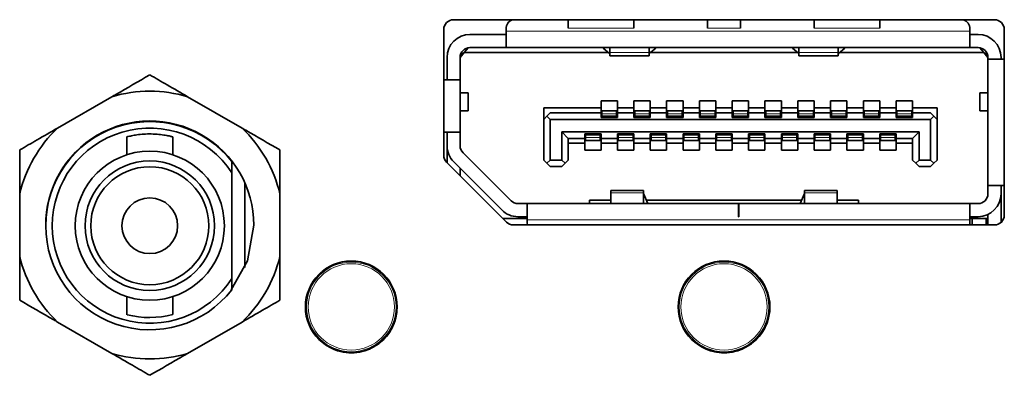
# Model space of a CAD drawing. Header units: millimetres. Extents: x 0 to 1118, y 0 to 864.
# Tile 41 of 172: x 317.65 to 325.16, y 378.8 to 381.51. Entities that reach past the tile are written whole.
import ezdxf

# ---------------------------------------------------------------- set-up
doc = ezdxf.new("R2010")
doc.units = ezdxf.units.MM

msp = doc.modelspace()

# ---------------------------------------------------------------- linework, layer by layer
at = {"color": 7, "linetype": 'Continuous', "lineweight": 35}
for p, q in [((325.0878, 381.5122), (320.9628, 381.5122)), ((321.8378, 381.5122), (321.8378, 381.4485)), ((322.3378, 381.4485), (322.3378, 381.5122)), ((322.9003, 381.5122), (322.9003, 381.4485)), ((323.1503, 381.4485), (323.1503, 381.5122)), ((323.7128, 381.5122), (323.7128, 381.4485)), ((324.2128, 381.5122), (324.2128, 381.4485)), ((320.8878, 381.4372), (320.8878, 380.4783)), ((321.0878, 381.3997), (321.3628, 381.3997)), ((321.3628, 381.4422), (321.3628, 381.4247)), ((321.3628, 381.4247), (321.3628, 381.2997)), ((324.9003, 381.4247), (324.9003, 381.4422)), ((324.9003, 381.2997), (324.9003, 381.4247)), ((324.9003, 381.3997), (324.9628, 381.3997)), ((325.1628, 380.0222), (325.1628, 381.4372)), ((321.0441, 381.2622), (321.0743, 381.2985)), ((321.0878, 381.2997), (321.3628, 381.2997)), ((324.9003, 381.2997), (321.3628, 381.2997)), ((322.1041, 381.2961), (322.1041, 381.2997)), ((322.1541, 381.2997), (322.1541, 381.2611)), ((322.4541, 381.2611), (322.4541, 381.2997)), ((322.5041, 381.2997), (322.5041, 381.2961)), ((323.5466, 381.2961), (323.5466, 381.2997)), ((323.5966, 381.2997), (323.5966, 381.2611)), ((323.8966, 381.2611), (323.8966, 381.2997)), ((323.9466, 381.2997), (323.9466, 381.2961)), ((324.9003, 381.2997), (324.9628, 381.2997)), ((324.9763, 381.2985), (325.0066, 381.2622)), ((320.9128, 381.0547), (320.9128, 381.2247)), ((321.0128, 381.2247), (321.0441, 381.2622)), ((321.0128, 381.2247), (321.0128, 381.0547)), ((321.0129, 381.2273), (321.0253, 381.2397)), ((321.0253, 381.2397), (321.0253, 381.2662)), ((322.1434, 381.2622), (321.0441, 381.2622)), ((322.1528, 381.2541), (322.1041, 381.2961)), ((322.1541, 381.2611), (322.1541, 381.2372)), ((322.1541, 381.2372), (322.4541, 381.2372)), ((322.1541, 381.2372), (322.4541, 381.2372)), ((322.4541, 381.2372), (322.4541, 381.2611)), ((322.5041, 381.2961), (322.4553, 381.2541)), ((323.5859, 381.2622), (322.4647, 381.2622)), ((323.5466, 381.2961), (323.5953, 381.2541)), ((323.5966, 381.2611), (323.5966, 381.2372)), ((323.5966, 381.2372), (323.8966, 381.2372)), ((323.5966, 381.2372), (323.8966, 381.2372)), ((323.8966, 381.2372), (323.8966, 381.2611)), ((323.8978, 381.2541), (323.9466, 381.2961)), ((325.0066, 381.2622), (323.9072, 381.2622)), ((325.0066, 381.2622), (325.0378, 381.2247)), ((325.0253, 381.2397), (325.0253, 381.2662)), ((325.0378, 381.2122), (325.0378, 381.2247)), ((325.1378, 381.2247), (325.1378, 381.2122)), ((325.0378, 380.2472), (325.0378, 381.2122)), ((325.1628, 381.2122), (325.0378, 381.2122)), ((321.0128, 381.0547), (320.8878, 381.0547)), ((321.0128, 381.0547), (321.0128, 380.6547)), ((318.3575, 380.925), (317.9427, 380.6855)), ((319.3497, 380.6855), (318.9349, 380.925)), ((321.0753, 380.9535), (321.0128, 380.9535)), ((321.0753, 380.816), (321.0753, 380.9535)), ((321.0753, 380.816), (321.0753, 380.9535)), ((324.9753, 380.9535), (324.9753, 380.816)), ((324.9753, 380.9535), (324.9753, 380.816)), ((325.0378, 380.9535), (324.9753, 380.9535)), ((322.0878, 380.8922), (322.2128, 380.8922)), ((322.0878, 380.8397), (322.0878, 380.8922)), ((322.2128, 380.8922), (322.2128, 380.8397)), ((322.3378, 380.8922), (322.4628, 380.8922)), ((322.3378, 380.8397), (322.3378, 380.8922)), ((322.4628, 380.8922), (322.4628, 380.8397)), ((322.5878, 380.8922), (322.7128, 380.8922)), ((322.5878, 380.8397), (322.5878, 380.8922)), ((322.7128, 380.8922), (322.7128, 380.8397)), ((322.8378, 380.8922), (322.9628, 380.8922)), ((322.8378, 380.8397), (322.8378, 380.8922)), ((322.9628, 380.8922), (322.9628, 380.8397)), ((323.0878, 380.8922), (323.2128, 380.8922)), ((323.0878, 380.8397), (323.0878, 380.8922)), ((323.2128, 380.8922), (323.2128, 380.8397)), ((323.3378, 380.8922), (323.4628, 380.8922)), ((323.3378, 380.8397), (323.3378, 380.8922)), ((323.4628, 380.8922), (323.4628, 380.8397)), ((323.5878, 380.8922), (323.7128, 380.8922)), ((323.5878, 380.8397), (323.5878, 380.8922)), ((323.7128, 380.8922), (323.7128, 380.8397)), ((323.8378, 380.8922), (323.9628, 380.8922)), ((323.8378, 380.8397), (323.8378, 380.8922)), ((323.9628, 380.8922), (323.9628, 380.8397)), ((324.0878, 380.8922), (324.2128, 380.8922)), ((324.0878, 380.8397), (324.0878, 380.8922)), ((324.2128, 380.8922), (324.2128, 380.8397)), ((324.3378, 380.8922), (324.4628, 380.8922)), ((324.3378, 380.8397), (324.3378, 380.8922)), ((324.4628, 380.8922), (324.4628, 380.8397)), ((321.0128, 380.816), (321.0753, 380.816)), ((321.6503, 380.8397), (322.0878, 380.8397)), ((321.6503, 380.8397), (321.6503, 380.7522)), ((321.6503, 380.7522), (321.6753, 380.7772)), ((321.7003, 380.8022), (321.6753, 380.7772)), ((321.6753, 380.7772), (321.7003, 380.7522)), ((322.0878, 380.8022), (321.7003, 380.8022)), ((322.0878, 380.8022), (322.0878, 380.8397)), ((322.0878, 380.7672), (322.0878, 380.8022)), ((322.2066, 380.8172), (322.0941, 380.8172)), ((322.0941, 380.8172), (322.0941, 380.7951)), ((322.0941, 380.7951), (322.0941, 380.7779)), ((322.0941, 380.7779), (322.0941, 380.7747)), ((322.0941, 380.7747), (322.0941, 380.7672)), ((322.2066, 380.8172), (322.2066, 380.7951)), ((322.2066, 380.7951), (322.2066, 380.7779)), ((322.2066, 380.7779), (322.2066, 380.7747)), ((322.2066, 380.7747), (322.2066, 380.7672)), ((322.2128, 380.8397), (322.3378, 380.8397)), ((322.2128, 380.8397), (322.2128, 380.8022)), ((322.2128, 380.8022), (322.2128, 380.7672)), ((322.3378, 380.8022), (322.2128, 380.8022)), ((322.3378, 380.8022), (322.3378, 380.8397)), ((322.3378, 380.7672), (322.3378, 380.8022)), ((322.4566, 380.8172), (322.3441, 380.8172)), ((322.3441, 380.8172), (322.3441, 380.7951)), ((322.3441, 380.7951), (322.3441, 380.7779)), ((322.3441, 380.7779), (322.3441, 380.7747)), ((322.3441, 380.7747), (322.3441, 380.7672)), ((322.4566, 380.8172), (322.4566, 380.7951)), ((322.4566, 380.7951), (322.4566, 380.7779)), ((322.4566, 380.7779), (322.4566, 380.7747)), ((322.4566, 380.7747), (322.4566, 380.7672)), ((322.4628, 380.8397), (322.5878, 380.8397)), ((322.4628, 380.8397), (322.4628, 380.8022)), ((322.4628, 380.8022), (322.4628, 380.7672)), ((322.5878, 380.8022), (322.4628, 380.8022)), ((322.5878, 380.8022), (322.5878, 380.8397)), ((322.5878, 380.7672), (322.5878, 380.8022)), ((322.7066, 380.8172), (322.5941, 380.8172)), ((322.5941, 380.8172), (322.5941, 380.7951)), ((322.5941, 380.7951), (322.5941, 380.7779)), ((322.5941, 380.7779), (322.5941, 380.7747)), ((322.5941, 380.7747), (322.5941, 380.7672)), ((322.7066, 380.8172), (322.7066, 380.7951)), ((322.7066, 380.7951), (322.7066, 380.7779)), ((322.7066, 380.7779), (322.7066, 380.7747)), ((322.7066, 380.7747), (322.7066, 380.7672)), ((322.7128, 380.8397), (322.8378, 380.8397)), ((322.7128, 380.8397), (322.7128, 380.8022)), ((322.7128, 380.8022), (322.7128, 380.7672)), ((322.8378, 380.8022), (322.7128, 380.8022)), ((322.8378, 380.8022), (322.8378, 380.8397)), ((322.8378, 380.7672), (322.8378, 380.8022)), ((322.9566, 380.8172), (322.8441, 380.8172)), ((322.8441, 380.8172), (322.8441, 380.7951)), ((322.8441, 380.7951), (322.8441, 380.7779)), ((322.8441, 380.7779), (322.8441, 380.7747)), ((322.8441, 380.7747), (322.8441, 380.7672)), ((322.9566, 380.8172), (322.9566, 380.7951)), ((322.9566, 380.7951), (322.9566, 380.7779)), ((322.9566, 380.7779), (322.9566, 380.7747)), ((322.9566, 380.7747), (322.9566, 380.7672)), ((322.9628, 380.8397), (323.0878, 380.8397)), ((322.9628, 380.8397), (322.9628, 380.8022)), ((322.9628, 380.8022), (322.9628, 380.7672)), ((323.0878, 380.8022), (322.9628, 380.8022)), ((323.0878, 380.8022), (323.0878, 380.8397)), ((323.0878, 380.7672), (323.0878, 380.8022)), ((323.2066, 380.8172), (323.0941, 380.8172)), ((323.0941, 380.8172), (323.0941, 380.7951)), ((323.0941, 380.7951), (323.0941, 380.7779)), ((323.0941, 380.7779), (323.0941, 380.7747)), ((323.0941, 380.7747), (323.0941, 380.7672)), ((323.2066, 380.8172), (323.2066, 380.7951)), ((323.2066, 380.7951), (323.2066, 380.7779)), ((323.2066, 380.7779), (323.2066, 380.7747)), ((323.2066, 380.7747), (323.2066, 380.7672)), ((323.2128, 380.8397), (323.3378, 380.8397)), ((323.2128, 380.8397), (323.2128, 380.8022)), ((323.2128, 380.8022), (323.2128, 380.7672)), ((323.3378, 380.8022), (323.2128, 380.8022)), ((323.3378, 380.8022), (323.3378, 380.8397)), ((323.3378, 380.7672), (323.3378, 380.8022)), ((323.4566, 380.8172), (323.3441, 380.8172)), ((323.3441, 380.8172), (323.3441, 380.7951)), ((323.3441, 380.7951), (323.3441, 380.7779)), ((323.3441, 380.7779), (323.3441, 380.7747)), ((323.3441, 380.7747), (323.3441, 380.7672)), ((323.4566, 380.8172), (323.4566, 380.7951)), ((323.4566, 380.7951), (323.4566, 380.7779)), ((323.4566, 380.7779), (323.4566, 380.7747)), ((323.4566, 380.7747), (323.4566, 380.7672)), ((323.4628, 380.8397), (323.5878, 380.8397)), ((323.4628, 380.8397), (323.4628, 380.8022)), ((323.4628, 380.8022), (323.4628, 380.7672)), ((323.5878, 380.8022), (323.4628, 380.8022)), ((323.5878, 380.8022), (323.5878, 380.8397)), ((323.5878, 380.7672), (323.5878, 380.8022)), ((323.7066, 380.8172), (323.5941, 380.8172)), ((323.5941, 380.8172), (323.5941, 380.7951)), ((323.5941, 380.7951), (323.5941, 380.7779)), ((323.5941, 380.7779), (323.5941, 380.7747)), ((323.5941, 380.7747), (323.5941, 380.7672)), ((323.7066, 380.8172), (323.7066, 380.7951)), ((323.7066, 380.7951), (323.7066, 380.7779)), ((323.7066, 380.7779), (323.7066, 380.7747)), ((323.7066, 380.7747), (323.7066, 380.7672)), ((323.7128, 380.8397), (323.8378, 380.8397)), ((323.7128, 380.8397), (323.7128, 380.8022)), ((323.7128, 380.8022), (323.7128, 380.7672)), ((323.8378, 380.8022), (323.7128, 380.8022)), ((323.8378, 380.8022), (323.8378, 380.8397)), ((323.8378, 380.7672), (323.8378, 380.8022)), ((323.9566, 380.8172), (323.8441, 380.8172)), ((323.8441, 380.8172), (323.8441, 380.7951)), ((323.8441, 380.7951), (323.8441, 380.7779)), ((323.8441, 380.7779), (323.8441, 380.7747)), ((323.8441, 380.7747), (323.8441, 380.7672)), ((323.9566, 380.8172), (323.9566, 380.7951)), ((323.9566, 380.7951), (323.9566, 380.7779)), ((323.9566, 380.7779), (323.9566, 380.7747)), ((323.9566, 380.7747), (323.9566, 380.7672)), ((323.9628, 380.8397), (324.0878, 380.8397)), ((323.9628, 380.8397), (323.9628, 380.8022)), ((323.9628, 380.8022), (323.9628, 380.7672)), ((324.0878, 380.8022), (323.9628, 380.8022)), ((324.0878, 380.8022), (324.0878, 380.8397)), ((324.0878, 380.7672), (324.0878, 380.8022)), ((324.2066, 380.8172), (324.0941, 380.8172)), ((324.0941, 380.8172), (324.0941, 380.7951)), ((324.0941, 380.7951), (324.0941, 380.7779)), ((324.0941, 380.7779), (324.0941, 380.7747)), ((324.0941, 380.7747), (324.0941, 380.7672)), ((324.2066, 380.8172), (324.2066, 380.7951)), ((324.2066, 380.7951), (324.2066, 380.7779)), ((324.2066, 380.7779), (324.2066, 380.7747)), ((324.2066, 380.7747), (324.2066, 380.7672)), ((324.2128, 380.8397), (324.3378, 380.8397)), ((324.2128, 380.8397), (324.2128, 380.8022)), ((324.2128, 380.8022), (324.2128, 380.7672)), ((324.3378, 380.8022), (324.2128, 380.8022)), ((324.3378, 380.8022), (324.3378, 380.8397)), ((324.3378, 380.7672), (324.3378, 380.8022)), ((324.4566, 380.8172), (324.3441, 380.8172)), ((324.3441, 380.8172), (324.3441, 380.7951)), ((324.3441, 380.7951), (324.3441, 380.7779)), ((324.3441, 380.7779), (324.3441, 380.7747)), ((324.3441, 380.7747), (324.3441, 380.7672)), ((324.4566, 380.8172), (324.4566, 380.7951)), ((324.4566, 380.7951), (324.4566, 380.7779)), ((324.4566, 380.7779), (324.4566, 380.7747)), ((324.4566, 380.7747), (324.4566, 380.7672)), ((324.4628, 380.8397), (324.6503, 380.8397)), ((324.4628, 380.8397), (324.4628, 380.8022)), ((324.4628, 380.8022), (324.4628, 380.7672)), ((324.6003, 380.8022), (324.4628, 380.8022)), ((324.6253, 380.7772), (324.6003, 380.8022)), ((324.6003, 380.7522), (324.6253, 380.7772)), ((324.6253, 380.7772), (324.6503, 380.7522)), ((324.6503, 380.8397), (324.6503, 380.7522)), ((324.9753, 380.816), (325.0378, 380.816)), ((321.6503, 380.4422), (321.6503, 380.7522)), ((321.7003, 380.7522), (321.7003, 380.4422)), ((324.6003, 380.7522), (321.7003, 380.7522)), ((322.2128, 380.7672), (322.0878, 380.7672)), ((322.4628, 380.7672), (322.3378, 380.7672)), ((322.7128, 380.7672), (322.5878, 380.7672)), ((322.9628, 380.7672), (322.8378, 380.7672)), ((323.2128, 380.7672), (323.0878, 380.7672)), ((323.4628, 380.7672), (323.3378, 380.7672)), ((323.7128, 380.7672), (323.5878, 380.7672)), ((323.9628, 380.7672), (323.8378, 380.7672)), ((324.2128, 380.7672), (324.0878, 380.7672)), ((324.4628, 380.7672), (324.3378, 380.7672)), ((324.6003, 380.4422), (324.6003, 380.7522)), ((324.6503, 380.7522), (324.6503, 380.4422)), ((320.8878, 380.6547), (321.0128, 380.6547)), ((320.9128, 380.6547), (320.9128, 380.5508)), ((321.0128, 380.5508), (321.0128, 380.6547)), ((321.7878, 380.6572), (324.5128, 380.6572)), ((321.7878, 380.4422), (321.7878, 380.6572)), ((321.7878, 380.6572), (321.8378, 380.6072)), ((321.9628, 380.6422), (322.0878, 380.6422)), ((321.9628, 380.6072), (321.9628, 380.6422)), ((321.9691, 380.6422), (321.9691, 380.6347)), ((321.9691, 380.6347), (321.9691, 380.6316)), ((321.9691, 380.6316), (321.9691, 380.6144)), ((322.0816, 380.6422), (322.0816, 380.6347)), ((322.0816, 380.6347), (322.0816, 380.6316)), ((322.0816, 380.6316), (322.0816, 380.6144)), ((322.0878, 380.6422), (322.0878, 380.6072)), ((322.2128, 380.6422), (322.3378, 380.6422)), ((322.2128, 380.6072), (322.2128, 380.6422)), ((322.2191, 380.6422), (322.2191, 380.6347)), ((322.2191, 380.6347), (322.2191, 380.6316)), ((322.2191, 380.6316), (322.2191, 380.6144)), ((322.3316, 380.6422), (322.3316, 380.6347)), ((322.3316, 380.6347), (322.3316, 380.6316)), ((322.3316, 380.6316), (322.3316, 380.6144)), ((322.3378, 380.6422), (322.3378, 380.6072)), ((322.4628, 380.6422), (322.5878, 380.6422)), ((322.4628, 380.6072), (322.4628, 380.6422)), ((322.4691, 380.6422), (322.4691, 380.6347)), ((322.4691, 380.6347), (322.4691, 380.6316)), ((322.4691, 380.6316), (322.4691, 380.6144)), ((322.5816, 380.6422), (322.5816, 380.6347)), ((322.5816, 380.6347), (322.5816, 380.6316)), ((322.5816, 380.6316), (322.5816, 380.6144)), ((322.5878, 380.6422), (322.5878, 380.6072)), ((322.7128, 380.6422), (322.8378, 380.6422)), ((322.7128, 380.6072), (322.7128, 380.6422)), ((322.7191, 380.6422), (322.7191, 380.6347)), ((322.7191, 380.6347), (322.7191, 380.6316)), ((322.7191, 380.6316), (322.7191, 380.6144)), ((322.8316, 380.6422), (322.8316, 380.6347)), ((322.8316, 380.6347), (322.8316, 380.6316)), ((322.8316, 380.6316), (322.8316, 380.6144)), ((322.8378, 380.6422), (322.8378, 380.6072)), ((322.9628, 380.6422), (323.0878, 380.6422)), ((322.9628, 380.6072), (322.9628, 380.6422)), ((322.9691, 380.6422), (322.9691, 380.6347)), ((322.9691, 380.6347), (322.9691, 380.6316)), ((322.9691, 380.6316), (322.9691, 380.6144)), ((323.0816, 380.6422), (323.0816, 380.6347)), ((323.0816, 380.6347), (323.0816, 380.6316)), ((323.0816, 380.6316), (323.0816, 380.6144)), ((323.0878, 380.6422), (323.0878, 380.6072)), ((323.2128, 380.6422), (323.3378, 380.6422)), ((323.2128, 380.6072), (323.2128, 380.6422)), ((323.2191, 380.6422), (323.2191, 380.6347)), ((323.2191, 380.6347), (323.2191, 380.6316)), ((323.2191, 380.6316), (323.2191, 380.6144)), ((323.3316, 380.6422), (323.3316, 380.6347)), ((323.3316, 380.6347), (323.3316, 380.6316)), ((323.3316, 380.6316), (323.3316, 380.6144)), ((323.3378, 380.6422), (323.3378, 380.6072)), ((323.4628, 380.6422), (323.5878, 380.6422)), ((323.4628, 380.6072), (323.4628, 380.6422)), ((323.4691, 380.6422), (323.4691, 380.6347)), ((323.4691, 380.6347), (323.4691, 380.6316)), ((323.4691, 380.6316), (323.4691, 380.6144)), ((323.5816, 380.6422), (323.5816, 380.6347)), ((323.5816, 380.6347), (323.5816, 380.6316)), ((323.5816, 380.6316), (323.5816, 380.6144)), ((323.5878, 380.6422), (323.5878, 380.6072)), ((323.7128, 380.6422), (323.8378, 380.6422)), ((323.7128, 380.6072), (323.7128, 380.6422)), ((323.7191, 380.6422), (323.7191, 380.6347)), ((323.7191, 380.6347), (323.7191, 380.6316)), ((323.7191, 380.6316), (323.7191, 380.6144)), ((323.8316, 380.6422), (323.8316, 380.6347)), ((323.8316, 380.6347), (323.8316, 380.6316)), ((323.8316, 380.6316), (323.8316, 380.6144)), ((323.8378, 380.6422), (323.8378, 380.6072)), ((323.9628, 380.6422), (324.0878, 380.6422)), ((323.9628, 380.6072), (323.9628, 380.6422)), ((323.9691, 380.6422), (323.9691, 380.6347)), ((323.9691, 380.6347), (323.9691, 380.6316)), ((323.9691, 380.6316), (323.9691, 380.6144)), ((324.0816, 380.6422), (324.0816, 380.6347)), ((324.0816, 380.6347), (324.0816, 380.6316)), ((324.0816, 380.6316), (324.0816, 380.6144)), ((324.0878, 380.6422), (324.0878, 380.6072)), ((324.2128, 380.6422), (324.3378, 380.6422)), ((324.2128, 380.6072), (324.2128, 380.6422)), ((324.2191, 380.6422), (324.2191, 380.6347)), ((324.2191, 380.6347), (324.2191, 380.6316)), ((324.2191, 380.6316), (324.2191, 380.6144)), ((324.3316, 380.6422), (324.3316, 380.6347)), ((324.3316, 380.6347), (324.3316, 380.6316)), ((324.3316, 380.6316), (324.3316, 380.6144)), ((324.3378, 380.6422), (324.3378, 380.6072)), ((324.4628, 380.6072), (324.5128, 380.6572)), ((324.5128, 380.4422), (324.5128, 380.6572)), ((318.4712, 380.6194), (318.4712, 380.4821)), ((318.8212, 380.4821), (318.8212, 380.6188)), ((321.8378, 380.6072), (321.8378, 380.4422)), ((321.8378, 380.6072), (321.9628, 380.6072)), ((321.9628, 380.5697), (321.8378, 380.5697)), ((321.9628, 380.5697), (321.9628, 380.6072)), ((321.9628, 380.5172), (321.9628, 380.5697)), ((321.9691, 380.6144), (321.9691, 380.5922)), ((322.0816, 380.5922), (321.9691, 380.5922)), ((322.0816, 380.6144), (322.0816, 380.5922)), ((322.0878, 380.6072), (322.2128, 380.6072)), ((322.0878, 380.6072), (322.0878, 380.5697)), ((322.2128, 380.5697), (322.0878, 380.5697)), ((322.0878, 380.5697), (322.0878, 380.5172)), ((322.2128, 380.5697), (322.2128, 380.6072)), ((322.2128, 380.5172), (322.2128, 380.5697)), ((322.2191, 380.6144), (322.2191, 380.5922)), ((322.3316, 380.5922), (322.2191, 380.5922)), ((322.3316, 380.6144), (322.3316, 380.5922)), ((322.3378, 380.6072), (322.4628, 380.6072)), ((322.3378, 380.6072), (322.3378, 380.5697)), ((322.4628, 380.5697), (322.3378, 380.5697)), ((322.3378, 380.5697), (322.3378, 380.5172)), ((322.4628, 380.5697), (322.4628, 380.6072)), ((322.4628, 380.5172), (322.4628, 380.5697)), ((322.4691, 380.6144), (322.4691, 380.5922)), ((322.5816, 380.5922), (322.4691, 380.5922)), ((322.5816, 380.6144), (322.5816, 380.5922)), ((322.5878, 380.6072), (322.7128, 380.6072)), ((322.5878, 380.6072), (322.5878, 380.5697)), ((322.7128, 380.5697), (322.5878, 380.5697)), ((322.5878, 380.5697), (322.5878, 380.5172)), ((322.7128, 380.5697), (322.7128, 380.6072)), ((322.7128, 380.5172), (322.7128, 380.5697)), ((322.7191, 380.6144), (322.7191, 380.5922)), ((322.8316, 380.5922), (322.7191, 380.5922)), ((322.8316, 380.6144), (322.8316, 380.5922)), ((322.8378, 380.6072), (322.9628, 380.6072)), ((322.8378, 380.6072), (322.8378, 380.5697)), ((322.9628, 380.5697), (322.8378, 380.5697)), ((322.8378, 380.5697), (322.8378, 380.5172)), ((322.9628, 380.5697), (322.9628, 380.6072)), ((322.9628, 380.5172), (322.9628, 380.5697)), ((322.9691, 380.6144), (322.9691, 380.5922)), ((323.0816, 380.5922), (322.9691, 380.5922)), ((323.0816, 380.6144), (323.0816, 380.5922)), ((323.0878, 380.6072), (323.2128, 380.6072)), ((323.0878, 380.6072), (323.0878, 380.5697)), ((323.2128, 380.5697), (323.0878, 380.5697)), ((323.0878, 380.5697), (323.0878, 380.5172)), ((323.2128, 380.5697), (323.2128, 380.6072)), ((323.2128, 380.5172), (323.2128, 380.5697)), ((323.2191, 380.6144), (323.2191, 380.5922)), ((323.3316, 380.5922), (323.2191, 380.5922)), ((323.3316, 380.6144), (323.3316, 380.5922)), ((323.3378, 380.6072), (323.4628, 380.6072)), ((323.3378, 380.6072), (323.3378, 380.5697)), ((323.4628, 380.5697), (323.3378, 380.5697)), ((323.3378, 380.5697), (323.3378, 380.5172)), ((323.4628, 380.5697), (323.4628, 380.6072)), ((323.4628, 380.5172), (323.4628, 380.5697)), ((323.4691, 380.6144), (323.4691, 380.5922)), ((323.5816, 380.5922), (323.4691, 380.5922)), ((323.5816, 380.6144), (323.5816, 380.5922)), ((323.5878, 380.6072), (323.7128, 380.6072)), ((323.5878, 380.6072), (323.5878, 380.5697)), ((323.7128, 380.5697), (323.5878, 380.5697)), ((323.5878, 380.5697), (323.5878, 380.5172)), ((323.7128, 380.5697), (323.7128, 380.6072)), ((323.7128, 380.5172), (323.7128, 380.5697)), ((323.7191, 380.6144), (323.7191, 380.5922)), ((323.8316, 380.5922), (323.7191, 380.5922)), ((323.8316, 380.6144), (323.8316, 380.5922)), ((323.8378, 380.6072), (323.9628, 380.6072)), ((323.8378, 380.6072), (323.8378, 380.5697)), ((323.9628, 380.5697), (323.8378, 380.5697)), ((323.8378, 380.5697), (323.8378, 380.5172)), ((323.9628, 380.5697), (323.9628, 380.6072)), ((323.9628, 380.5172), (323.9628, 380.5697)), ((323.9691, 380.6144), (323.9691, 380.5922)), ((324.0816, 380.5922), (323.9691, 380.5922)), ((324.0816, 380.6144), (324.0816, 380.5922)), ((324.0878, 380.6072), (324.2128, 380.6072)), ((324.0878, 380.6072), (324.0878, 380.5697)), ((324.2128, 380.5697), (324.0878, 380.5697)), ((324.0878, 380.5697), (324.0878, 380.5172)), ((324.2128, 380.5697), (324.2128, 380.6072)), ((324.2128, 380.5172), (324.2128, 380.5697)), ((324.2191, 380.6144), (324.2191, 380.5922)), ((324.3316, 380.5922), (324.2191, 380.5922)), ((324.3316, 380.6144), (324.3316, 380.5922)), ((324.3378, 380.6072), (324.4628, 380.6072)), ((324.3378, 380.6072), (324.3378, 380.5697)), ((324.4628, 380.5697), (324.3378, 380.5697)), ((324.3378, 380.5697), (324.3378, 380.5172)), ((324.4628, 380.4422), (324.4628, 380.6072)), ((320.9128, 380.4222), (320.9128, 380.5347)), ((321.4008, 380.1317), (321.0348, 380.4978)), ((322.0878, 380.5172), (321.9628, 380.5172)), ((322.3378, 380.5172), (322.2128, 380.5172)), ((322.5878, 380.5172), (322.4628, 380.5172)), ((322.8378, 380.5172), (322.7128, 380.5172)), ((323.0878, 380.5172), (322.9628, 380.5172)), ((323.3378, 380.5172), (323.2128, 380.5172)), ((323.5878, 380.5172), (323.4628, 380.5172)), ((323.8378, 380.5172), (323.7128, 380.5172)), ((324.0878, 380.5172), (323.9628, 380.5172)), ((324.3378, 380.5172), (324.2128, 380.5172)), ((319.2712, 380.3442), (319.2712, 380.4303)), ((320.9098, 380.4253), (321.3658, 379.9692)), ((321.3301, 380.061), (320.9641, 380.4271)), ((321.6753, 380.4172), (321.6503, 380.4422)), ((321.6753, 380.4172), (321.7003, 380.4422)), ((321.7003, 380.3922), (321.6753, 380.4172)), ((321.7003, 380.4422), (321.7878, 380.4422)), ((321.8128, 380.4172), (321.7878, 380.4422)), ((321.8128, 380.4172), (321.7878, 380.3922)), ((321.8128, 380.4172), (321.8378, 380.4422)), ((324.4628, 380.4422), (324.4878, 380.4172)), ((324.5128, 380.4422), (324.4878, 380.4172)), ((324.5128, 380.3922), (324.4878, 380.4172)), ((324.5128, 380.4422), (324.6003, 380.4422)), ((324.6003, 380.4422), (324.6253, 380.4172)), ((324.6253, 380.4172), (324.6003, 380.3922)), ((324.6253, 380.4172), (324.6503, 380.4422)), ((319.2712, 379.5378), (319.2712, 380.3442)), ((321.0128, 380.3783), (321.0128, 380.3222)), ((321.7003, 380.3922), (321.7878, 380.3922)), ((324.5128, 380.3922), (324.6003, 380.3922)), ((319.3712, 379.6229), (319.3712, 380.2691)), ((325.0378, 380.2472), (325.1628, 380.2472)), ((325.0378, 380.2472), (325.0378, 380.1847)), ((325.1378, 380.2472), (325.1378, 380.1847)), ((317.654, 380.1855), (317.654, 379.7065)), ((319.6384, 379.7065), (319.6384, 380.1855)), ((322.4116, 380.2097), (322.1616, 380.2097)), ((322.4116, 380.2097), (322.1616, 380.2097)), ((322.1616, 380.2097), (322.1616, 380.1923)), ((322.1616, 380.1923), (322.1616, 380.1097)), ((322.4116, 380.1923), (322.4116, 380.2097)), ((322.4116, 380.1097), (322.4116, 380.1923)), ((322.4116, 380.1869), (322.4444, 380.1097)), ((323.6062, 380.1097), (323.6391, 380.1869)), ((323.8891, 380.2097), (323.6391, 380.2097)), ((323.8891, 380.2097), (323.6391, 380.2097)), ((323.6391, 380.2097), (323.6391, 380.1923)), ((323.6391, 380.1923), (323.6391, 380.1097)), ((323.8891, 380.1923), (323.8891, 380.2097)), ((323.8891, 380.1097), (323.8891, 380.1923)), ((325.1378, 380.1847), (325.1378, 379.9663)), ((321.5253, 380.1097), (321.4539, 380.1097)), ((321.5253, 380.1097), (323.1353, 380.1097)), ((321.5253, 380.1097), (321.5253, 379.9847)), ((322.0003, 380.1347), (322.1616, 380.1347)), ((322.0003, 380.1097), (322.0003, 380.1347)), ((322.4338, 380.1347), (323.6168, 380.1347)), ((323.1353, 380.0097), (323.1353, 380.1097)), ((323.1353, 380.1097), (323.1378, 380.1097)), ((323.1378, 380.1097), (324.9003, 380.1097)), ((323.1378, 380.1097), (323.1378, 380.0097)), ((323.8891, 380.1347), (324.0503, 380.1347)), ((324.0503, 380.1347), (324.0503, 380.1097)), ((324.9003, 379.9847), (324.9003, 380.1097)), ((324.9003, 380.1097), (324.9628, 380.1097)), ((325.0378, 379.9472), (325.0378, 380.0266)), ((321.3378, 379.9972), (321.5253, 379.9972)), ((321.4189, 379.9472), (325.0878, 379.9472)), ((321.4539, 380.0097), (321.5253, 380.0097)), ((321.5253, 379.9847), (321.5253, 379.9622)), ((323.1378, 380.0097), (323.1353, 380.0097)), ((324.9628, 380.0097), (324.9003, 380.0097)), ((324.9003, 379.9972), (324.9178, 379.9972)), ((324.9003, 379.9622), (324.9003, 379.9847)), ((324.9178, 379.9472), (324.9178, 379.9972)), ((325.0253, 379.9972), (324.9178, 379.9972)), ((325.0253, 379.9972), (325.0253, 379.9472)), ((325.0253, 379.9972), (325.0378, 379.9972)), ((319.2712, 379.4517), (319.2712, 379.5378)), ((318.4712, 379.3998), (318.4712, 379.2626)), ((318.8212, 379.2632), (318.8212, 379.3998)), ((317.9427, 379.2065), (318.3575, 378.967)), ((318.9349, 378.967), (319.3497, 379.2065))]:
    msp.add_line(p, q, dxfattribs=at)
at = {"color": 7, "linetype": 'Continuous', "lineweight": 18}
for p, q in [((322.3378, 381.4485), (321.8378, 381.4485)), ((322.9003, 381.4485), (323.1503, 381.4485)), ((324.2128, 381.4485), (323.7128, 381.4485)), ((324.9003, 381.4247), (321.3628, 381.4247)), ((322.4541, 381.2611), (322.1541, 381.2611)), ((323.8966, 381.2611), (323.5966, 381.2611)), ((322.2066, 380.7951), (322.0941, 380.7951)), ((322.2066, 380.7779), (322.0941, 380.7779)), ((322.2066, 380.7747), (322.0941, 380.7747)), ((322.4566, 380.7951), (322.3441, 380.7951)), ((322.4566, 380.7779), (322.3441, 380.7779)), ((322.4566, 380.7747), (322.3441, 380.7747)), ((322.7066, 380.7951), (322.5941, 380.7951)), ((322.7066, 380.7779), (322.5941, 380.7779)), ((322.7066, 380.7747), (322.5941, 380.7747)), ((322.9566, 380.7951), (322.8441, 380.7951)), ((322.9566, 380.7779), (322.8441, 380.7779)), ((322.9566, 380.7747), (322.8441, 380.7747)), ((323.2066, 380.7951), (323.0941, 380.7951)), ((323.2066, 380.7779), (323.0941, 380.7779)), ((323.2066, 380.7747), (323.0941, 380.7747)), ((323.4566, 380.7951), (323.3441, 380.7951)), ((323.4566, 380.7779), (323.3441, 380.7779)), ((323.4566, 380.7747), (323.3441, 380.7747)), ((323.7066, 380.7951), (323.5941, 380.7951)), ((323.7066, 380.7779), (323.5941, 380.7779)), ((323.7066, 380.7747), (323.5941, 380.7747)), ((323.9566, 380.7951), (323.8441, 380.7951)), ((323.9566, 380.7779), (323.8441, 380.7779)), ((323.9566, 380.7747), (323.8441, 380.7747)), ((324.2066, 380.7951), (324.0941, 380.7951)), ((324.2066, 380.7779), (324.0941, 380.7779)), ((324.2066, 380.7747), (324.0941, 380.7747)), ((324.4566, 380.7951), (324.3441, 380.7951)), ((324.4566, 380.7779), (324.3441, 380.7779)), ((324.4566, 380.7747), (324.3441, 380.7747)), ((321.9691, 380.6347), (322.0816, 380.6347)), ((322.0816, 380.6316), (321.9691, 380.6316)), ((322.2191, 380.6347), (322.3316, 380.6347)), ((322.3316, 380.6316), (322.2191, 380.6316)), ((322.4691, 380.6347), (322.5816, 380.6347)), ((322.5816, 380.6316), (322.4691, 380.6316)), ((322.7191, 380.6347), (322.8316, 380.6347)), ((322.8316, 380.6316), (322.7191, 380.6316)), ((322.9691, 380.6347), (323.0816, 380.6347)), ((323.0816, 380.6316), (322.9691, 380.6316)), ((323.2191, 380.6347), (323.3316, 380.6347)), ((323.3316, 380.6316), (323.2191, 380.6316)), ((323.4691, 380.6347), (323.5816, 380.6347)), ((323.5816, 380.6316), (323.4691, 380.6316)), ((323.7191, 380.6347), (323.8316, 380.6347)), ((323.8316, 380.6316), (323.7191, 380.6316)), ((323.9691, 380.6347), (324.0816, 380.6347)), ((324.0816, 380.6316), (323.9691, 380.6316)), ((324.2191, 380.6347), (324.3316, 380.6347)), ((324.3316, 380.6316), (324.2191, 380.6316)), ((322.0816, 380.6144), (321.9691, 380.6144)), ((322.3316, 380.6144), (322.2191, 380.6144)), ((322.5816, 380.6144), (322.4691, 380.6144)), ((322.8316, 380.6144), (322.7191, 380.6144)), ((323.0816, 380.6144), (322.9691, 380.6144)), ((323.3316, 380.6144), (323.2191, 380.6144)), ((323.5816, 380.6144), (323.4691, 380.6144)), ((323.8316, 380.6144), (323.7191, 380.6144)), ((324.0816, 380.6144), (323.9691, 380.6144)), ((324.3316, 380.6144), (324.2191, 380.6144)), ((320.9135, 380.5347), (320.9128, 380.5347)), ((322.1616, 380.1923), (322.4116, 380.1923)), ((323.6391, 380.1923), (323.8891, 380.1923)), ((321.5253, 379.9847), (324.9003, 379.9847)), ((319.9716, 379.6011), (319.9717, 379.6009)), ((319.9918, 379.6153), (319.9932, 379.6109)), ((320.0274, 379.6307), (320.0243, 379.634)), ((320.0468, 379.6442), (320.0467, 379.6444)), ((322.8141, 379.6011), (322.8142, 379.6009)), ((322.8343, 379.6153), (322.8357, 379.6109)), ((322.8699, 379.6307), (322.8668, 379.634)), ((322.8893, 379.6442), (322.8892, 379.6444)), ((320.5299, 379.3653), (320.5301, 379.3654)), ((323.3724, 379.3653), (323.3726, 379.3654)), ((320.5323, 379.3407), (320.5278, 379.3418)), ((320.5278, 379.3022), (320.5323, 379.3033)), ((320.5299, 379.2787), (320.5301, 379.2786)), ((323.3748, 379.3407), (323.3703, 379.3418)), ((323.3703, 379.3022), (323.3748, 379.3033)), ((323.3724, 379.2787), (323.3726, 379.2786)), ((319.9716, 379.0429), (319.9717, 379.0431)), ((319.9932, 379.0331), (319.9918, 379.0287)), ((320.0243, 379.01), (320.0274, 379.0133)), ((320.0467, 378.9995), (320.0468, 378.9997)), ((322.8141, 379.0429), (322.8142, 379.0431)), ((322.8357, 379.0331), (322.8343, 379.0287)), ((322.8668, 379.01), (322.8699, 379.0133)), ((322.8892, 378.9995), (322.8893, 378.9997))]:
    msp.add_line(p, q, dxfattribs=at)
at = {"color": 7, "linetype": 'Continuous', "lineweight": 35, "flags": 128}
for points in [[(321.5269, 379.9472), (321.5267, 379.9486), (321.5253, 379.9622)], [(321.5269, 379.9472), (321.5267, 379.9486), (321.5253, 379.9622)], [(324.8987, 379.9472), (324.899, 379.9486), (324.9003, 379.9622)], [(324.8987, 379.9472), (324.899, 379.9486), (324.9003, 379.9622)], [(319.2677, 379.4522), (319.3921, 379.6745), (319.4399, 379.946)]]:
    msp.add_lwpolyline(points, dxfattribs=at)
at = {"color": 7, "linetype": 'Continuous', "lineweight": 18, "flags": 128}
for points in [[(319.9734, 379.6024), (319.9731, 379.6021), (319.9717, 379.6009)], [(320.0468, 379.6442), (320.045, 379.6437), (320.0446, 379.6436)], [(322.8159, 379.6024), (322.8156, 379.6021), (322.8142, 379.6009)], [(322.8893, 379.6442), (322.8875, 379.6437), (322.8871, 379.6436)], [(320.5299, 379.3653), (320.5303, 379.3635), (320.5304, 379.3631)], [(323.3724, 379.3653), (323.3728, 379.3635), (323.3729, 379.3631)], [(320.5299, 379.2787), (320.5303, 379.2805), (320.5304, 379.2809)], [(323.3724, 379.2787), (323.3728, 379.2805), (323.3729, 379.2809)], [(319.9734, 379.0415), (319.9731, 379.0418), (319.9717, 379.0431)], [(320.0446, 379.0004), (320.045, 379.0003), (320.0468, 378.9997)], [(322.8159, 379.0415), (322.8156, 379.0418), (322.8142, 379.0431)], [(322.8871, 379.0004), (322.8875, 379.0003), (322.8893, 378.9997)]]:
    msp.add_lwpolyline(points, dxfattribs=at)
at = {"color": 7, "linetype": 'Continuous', "lineweight": 35}
for centre, radius in [((318.6462, 379.941), 0.5688), ((318.6462, 379.941), 0.4937), ((318.6462, 379.941), 0.45), ((318.6462, 379.941), 0.2125), ((320.1828, 379.322), 0.35), ((323.0253, 379.322), 0.35)]:
    msp.add_circle(centre, radius, dxfattribs=at)
at = {"color": 7, "linetype": 'Continuous', "lineweight": 18}
for centre, radius in [((320.1828, 379.322), 0.3415), ((320.1828, 379.322), 0.329), ((323.0253, 379.322), 0.3415), ((323.0253, 379.322), 0.329)]:
    msp.add_circle(centre, radius, dxfattribs=at)
at = {"color": 7, "linetype": 'Continuous', "lineweight": 35}
for centre, radius, start, end in [((320.9628, 381.4372), 0.075, 90, 180), ((321.4378, 381.4422), 0.075, 111.03947, 180), ((324.8253, 381.4422), 0.075, 0, 68.96053), ((325.0878, 381.4372), 0.075, 0, 90), ((321.0878, 381.2247), 0.175, 90, 180), ((324.9628, 381.2247), 0.175, 0, 90), ((321.0878, 381.2247), 0.075, 90, 180), ((324.9628, 381.2247), 0.075, 0, 90), ((318.6462, 379.946), 1.0207, 73.56967, 106.43033), ((318.6462, 379.946), 0.7938, 0, 180.42602), ((318.6462, 379.941), 0.7938, 38.05666, 321.94334), ((318.6462, 379.946), 1.0207, 133.56967, 166.43033), ((318.6462, 379.941), 0.7438, 32.82437, 327.17563), ((318.6462, 379.946), 1.0207, 13.56967, 46.43033), ((321.0878, 380.5508), 0.175, 180, 225), ((321.0878, 380.5508), 0.075, 180, 225), ((320.9628, 380.4783), 0.075, 180, 225), ((324.9628, 380.1847), 0.075, 270, 0), ((324.9628, 380.1847), 0.175, 270, 0), ((321.4539, 380.1847), 0.075, 225, 270), ((321.4539, 380.1847), 0.175, 225, 270), ((325.0878, 380.0222), 0.075, 270, 0), ((321.4189, 380.0222), 0.075, 225, 270), ((318.6462, 379.946), 1.0207, 193.56967, 226.43033), ((318.6462, 379.946), 1.0207, 313.56967, 346.43033), ((320.1828, 379.322), 0.3498, 247.117, 352.883), ((323.0253, 379.322), 0.3498, 247.117, 352.883), ((318.6462, 379.941), 0.7, 255.71877, 284.47769), ((318.6462, 379.946), 1.0207, 253.56967, 286.43033)]:
    msp.add_arc(centre, radius, start, end, dxfattribs=at)
at = {"color": 7, "linetype": 'Continuous', "lineweight": 18}
for centre, radius, start, end in [((320.1828, 379.322), 0.3498, 7.117, 112.883), ((323.0253, 379.322), 0.3498, 7.117, 112.883), ((320.1828, 379.322), 0.3498, 127.117, 232.883), ((319.5665, 378.4793), 1.1926, 69.82738, 70.13502), ((319.9703, 379.6088), 0.0125, 306.55189, 2.05516), ((319.9956, 379.6124), 0.00286, 212.09459, 250.85183), ((320.0249, 379.6294), 0.00286, 349.14817, 27.90541), ((320.0407, 379.6494), 0.0125, 237.94521, 293.44795), ((323.0253, 379.322), 0.3498, 127.117, 232.883), ((322.409, 378.4793), 1.1926, 69.82738, 70.13502), ((322.8128, 379.6088), 0.0125, 306.55189, 2.05493), ((322.8381, 379.6124), 0.00286, 212.09459, 250.85183), ((322.8674, 379.6294), 0.00286, 349.14817, 27.90541), ((322.8832, 379.6494), 0.0125, 237.94511, 293.44795), ((319.7612, 380.2771), 1.1926, 309.82738, 310.13502), ((320.5374, 379.3626), 0.0125, 186.55205, 242.05493), ((322.6037, 380.2771), 1.1926, 309.82738, 310.13502), ((323.3799, 379.3626), 0.0125, 186.55205, 242.05497), ((320.5374, 379.2813), 0.0125, 117.94504, 173.44795), ((320.528, 379.3389), 0.00286, 92.09459, 130.85183), ((320.528, 379.3051), 0.00286, 229.14817, 267.90541), ((323.3799, 379.2813), 0.0125, 117.94508, 173.44795), ((323.3705, 379.3389), 0.00286, 92.09459, 130.85183), ((323.3705, 379.3051), 0.00286, 229.14817, 267.90541), ((319.5649, 380.1691), 1.1973, 289.86559, 290.17202), ((319.9703, 379.0352), 0.0125, 357.94472, 53.44811), ((322.4074, 380.1691), 1.1973, 289.86559, 290.17202), ((322.8128, 379.0352), 0.0125, 357.94486, 53.44811), ((320.0249, 379.0146), 0.00286, 332.09459, 10.85183), ((320.0407, 378.9946), 0.0125, 66.55189, 122.05514), ((322.8381, 379.0316), 0.00286, 109.14817, 147.90541), ((322.8674, 379.0146), 0.00286, 332.09459, 10.85183), ((322.8832, 378.9946), 0.0125, 66.55189, 122.05509)]:
    msp.add_arc(centre, radius, start, end, dxfattribs=at)
at = {"color": 7, "linetype": 'Continuous', "lineweight": 35}
for centre, start_param, end_param in [((322.159, 381.4122), 2.698682, 2.791636), ((322.4492, 381.4122), 3.491549, 3.584504), ((323.6015, 381.4122), 2.698682, 2.791636), ((323.8917, 381.4122), 3.491549, 3.584504)]:
    msp.add_ellipse(centre, major_axis=(0, 0.175), ratio=0.081633, start_param=start_param, end_param=end_param, dxfattribs=at)
at = {"color": 7, "linetype": 'Continuous', "lineweight": 18}
for centre, major_axis, start_param, end_param in [((320.1831, 379.3214), (-0.1731, 0.2999), 6.225992, 6.340379), ((323.0256, 379.3214), (-0.1731, 0.2999), 6.225992, 6.340379), ((320.1822, 379.322), (0.3463, 0), 6.225992, 6.340379), ((323.0247, 379.322), (0.3463, 0), 6.225992, 6.340379), ((320.1831, 379.3226), (0.1731, 0.2999), 3.084399, 3.198786), ((323.0256, 379.3226), (0.1731, 0.2999), 3.084399, 3.198786)]:
    msp.add_ellipse(centre, major_axis=major_axis, ratio=0.999578, start_param=start_param, end_param=end_param, dxfattribs=at)
at = {"color": 7, "linetype": 'Continuous', "lineweight": 35}
for points, knots in [([(318.6462, 381.0917), (318.5611, 381.0425), (318.467, 380.9882), (318.367, 380.9305), (318.3575, 380.925)], [0, 0, 0, 0, 0.904788, 1, 1, 1, 1]), ([(318.9349, 380.925), (318.8823, 380.9553), (318.783, 381.0127), (318.69, 381.0664), (318.6462, 381.0917)], [0, 0, 0, 0, 0.529258, 1, 1, 1, 1]), ([(317.9427, 380.6855), (317.8901, 380.6552), (317.7908, 380.5978), (317.6978, 380.5441), (317.654, 380.5188)], [0, 0, 0, 0, 0.529258, 1, 1, 1, 1]), ([(318.8212, 380.6188), (318.8193, 380.6193), (318.8156, 380.6203), (318.7865, 380.6271), (318.7431, 380.6349), (318.688, 380.6406), (318.6286, 380.6416), (318.572, 380.6377), (318.5232, 380.6305), (318.4884, 380.6232), (318.4709, 380.6187), (318.4729, 380.6192), (318.4735, 380.6194)], [0, 0, 0, 0, 0.105087, 0.210094, 0.317186, 0.425742, 0.532081, 0.636081, 0.741046, 0.848846, 0.957133, 1, 1, 1, 1]), ([(319.6384, 380.5188), (319.5532, 380.568), (319.4592, 380.6223), (319.3592, 380.68), (319.3497, 380.6855)], [0, 0, 0, 0, 0.904788, 1, 1, 1, 1]), ([(317.654, 380.5188), (317.654, 380.5015), (317.654, 380.3949), (317.654, 380.2809), (317.654, 380.1855)], [0, 0, 0, 0, 0.16266, 1, 1, 1, 1]), ([(319.6384, 380.1855), (319.6384, 380.1972), (319.6384, 380.3126), (319.6384, 380.4212), (319.6384, 380.5188)], [0, 0, 0, 0, 0.101181, 1, 1, 1, 1]), ([(317.654, 379.7065), (317.654, 379.6948), (317.654, 379.5794), (317.654, 379.4708), (317.654, 379.3732)], [0, 0, 0, 0, 0.101181, 1, 1, 1, 1]), ([(319.6384, 379.3732), (319.6384, 379.3905), (319.6384, 379.4971), (319.6384, 379.6111), (319.6384, 379.7065)], [0, 0, 0, 0, 0.16266, 1, 1, 1, 1]), ([(317.654, 379.3732), (317.7391, 379.324), (317.8332, 379.2697), (317.9332, 379.212), (317.9427, 379.2065)], [0, 0, 0, 0, 0.904788, 1, 1, 1, 1]), ([(319.3497, 379.2065), (319.4022, 379.2368), (319.5016, 379.2942), (319.5946, 379.3479), (319.6384, 379.3732)], [0, 0, 0, 0, 0.529258, 1, 1, 1, 1]), ([(318.3575, 378.967), (318.4101, 378.9366), (318.5094, 378.8793), (318.6024, 378.8256), (318.6462, 378.8003)], [0, 0, 0, 0, 0.529258, 1, 1, 1, 1]), ([(318.6462, 378.8003), (318.7313, 378.8495), (318.8254, 378.9038), (318.9254, 378.9615), (318.9349, 378.967)], [0, 0, 0, 0, 0.904788, 1, 1, 1, 1])]:
    msp.add_open_spline(points, degree=3, knots=knots, dxfattribs=at)
at = {"color": 7, "linetype": 'Continuous', "lineweight": 18}
for points, knots in [([(319.9946, 379.6097), (319.9933, 379.6088), (319.9906, 379.6071), (319.9866, 379.6044), (319.9827, 379.6018), (319.9788, 379.5992), (319.9779, 379.5987), (319.9777, 379.5987), (319.9777, 379.5987)], [0, 0, 0, 0, 0.106203, 0.213089, 0.349307, 0.572631, 0.997278, 1, 1, 1, 1]), ([(320.0319, 379.6406), (320.0327, 379.6394), (320.0338, 379.6379), (320.0334, 379.6353), (320.0324, 379.6337), (320.031, 379.6325), (320.0301, 379.6319), (320.0291, 379.6314), (320.0281, 379.631), (320.0276, 379.6308), (320.0274, 379.6307)], [0, 0, 0, 0, 0.481674, 0.669596, 0.834049, 0.880384, 0.911463, 0.948744, 0.981439, 1, 1, 1, 1]), ([(320.0457, 379.6379), (320.0454, 379.6377), (320.0449, 379.6373), (320.041, 379.6354), (320.0373, 379.6336), (320.0329, 379.6314), (320.0297, 379.6299), (320.028, 379.629), (320.0277, 379.6288)], [0, 0, 0, 0, 0.418026, 0.594815, 0.771695, 0.873161, 0.974276, 1, 1, 1, 1]), ([(322.8371, 379.6097), (322.8358, 379.6088), (322.8331, 379.6071), (322.8291, 379.6044), (322.8252, 379.6018), (322.8213, 379.5992), (322.8204, 379.5987), (322.8202, 379.5987), (322.8202, 379.5987)], [0, 0, 0, 0, 0.106203, 0.213089, 0.349307, 0.572631, 0.997278, 1, 1, 1, 1]), ([(322.8744, 379.6406), (322.8752, 379.6394), (322.8763, 379.6379), (322.8759, 379.6353), (322.8749, 379.6337), (322.8735, 379.6325), (322.8726, 379.6319), (322.8716, 379.6314), (322.8706, 379.631), (322.8701, 379.6308), (322.8699, 379.6307)], [0, 0, 0, 0, 0.481674, 0.669596, 0.834049, 0.880384, 0.911463, 0.948744, 0.981439, 1, 1, 1, 1]), ([(322.8882, 379.6379), (322.8879, 379.6377), (322.8874, 379.6373), (322.8835, 379.6354), (322.8798, 379.6336), (322.8754, 379.6314), (322.8722, 379.6299), (322.8705, 379.629), (322.8702, 379.6288)], [0, 0, 0, 0, 0.418026, 0.594815, 0.771695, 0.873161, 0.974276, 1, 1, 1, 1]), ([(320.525, 379.2828), (320.5249, 379.2832), (320.5248, 379.2838), (320.5251, 379.2881), (320.5254, 379.2922), (320.5257, 379.2971), (320.526, 379.3006), (320.5261, 379.3025), (320.5261, 379.3029)], [0, 0, 0, 0, 0.4180259, 0.5948154, 0.7716952, 0.8731613, 0.9742761, 1, 1, 1, 1]), ([(320.5261, 379.3029), (320.5264, 379.3113), (320.5269, 379.324), (320.5263, 379.3367), (320.5261, 379.3411)], [0, 0, 0, 0, 0.655623, 1, 1, 1, 1]), ([(323.3675, 379.2828), (323.3674, 379.2832), (323.3673, 379.2838), (323.3676, 379.2881), (323.3679, 379.2922), (323.3682, 379.2971), (323.3685, 379.3006), (323.3686, 379.3025), (323.3686, 379.3029)], [0, 0, 0, 0, 0.4180259, 0.5948154, 0.7716952, 0.8731613, 0.9742761, 1, 1, 1, 1]), ([(323.3686, 379.3029), (323.3689, 379.3113), (323.3694, 379.324), (323.3688, 379.3367), (323.3686, 379.3411)], [0, 0, 0, 0, 0.655623, 1, 1, 1, 1]), ([(319.9824, 379.032), (319.983, 379.0332), (319.9837, 379.035), (319.9862, 379.036), (319.9881, 379.0359), (319.9898, 379.0352), (319.9908, 379.0347), (319.9917, 379.0342), (319.9926, 379.0336), (319.993, 379.0332), (319.9932, 379.0331)], [0, 0, 0, 0, 0.481674, 0.669596, 0.834049, 0.880384, 0.911463, 0.948744, 0.981439, 1, 1, 1, 1]), ([(319.9946, 379.0343), (320.0017, 379.0298), (320.0125, 379.023), (320.0238, 379.0172), (320.0277, 379.0152)], [0, 0, 0, 0, 0.655623, 1, 1, 1, 1]), ([(320.0277, 379.0152), (320.0292, 379.0144), (320.0321, 379.013), (320.0363, 379.0109), (320.0405, 379.0088), (320.0447, 379.0068), (320.0457, 379.0062), (320.0457, 379.006), (320.0457, 379.006)], [0, 0, 0, 0, 0.106203, 0.213089, 0.349307, 0.572631, 0.997278, 1, 1, 1, 1]), ([(322.8249, 379.032), (322.8255, 379.0332), (322.8262, 379.035), (322.8287, 379.036), (322.8306, 379.0359), (322.8323, 379.0352), (322.8333, 379.0347), (322.8342, 379.0342), (322.8351, 379.0336), (322.8355, 379.0332), (322.8357, 379.0331)], [0, 0, 0, 0, 0.481674, 0.669596, 0.834049, 0.880384, 0.911463, 0.948744, 0.981439, 1, 1, 1, 1]), ([(322.8371, 379.0343), (322.8442, 379.0298), (322.855, 379.023), (322.8663, 379.0172), (322.8702, 379.0152)], [0, 0, 0, 0, 0.655623, 1, 1, 1, 1]), ([(322.8702, 379.0152), (322.8717, 379.0144), (322.8746, 379.013), (322.8788, 379.0109), (322.883, 379.0088), (322.8872, 379.0068), (322.8882, 379.0062), (322.8882, 379.006), (322.8882, 379.006)], [0, 0, 0, 0, 0.106203, 0.213089, 0.349307, 0.572631, 0.997278, 1, 1, 1, 1])]:
    msp.add_open_spline(points, degree=3, knots=knots, dxfattribs=at)

doc.saveas('drawing.dxf')
